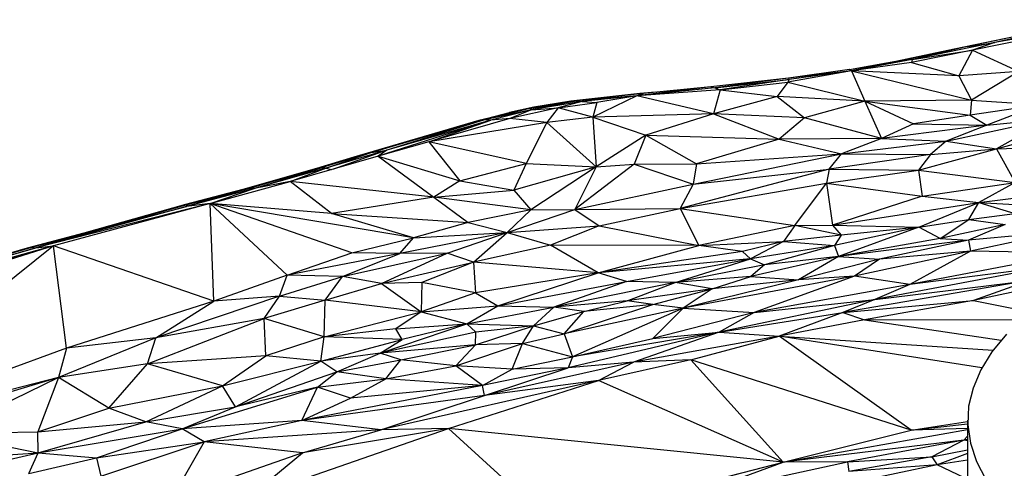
# Paper-space layout '_Dimétrica' of a CAD drawing. Header units: millimetres. Extents: x -87 to 521, y -257 to -44.
# Tile 8 of 20: x 32 to 132, y -92 to -46. Entities that reach past the tile are written whole.
import ezdxf

# ---------------------------------------------------------------- set-up
doc = ezdxf.new("R2010")
doc.units = ezdxf.units.MM

psp = doc.layouts.new('_Dimétrica')

# ---------------------------------------------------------------- linework, layer by layer
at = {"color": 7, "linetype": 'Continuous', "lineweight": 25}
for p, q in [((140, -46.09), (127.07, -48.8)), ((140.19, -46.08), (128.43, -48.53)), ((140, -46.09), (128.43, -48.53)), ((142.64, -46.1), (128.97, -48.88)), ((142.67, -45.77), (131.23, -48.12)), ((140.19, -46.08), (131.23, -48.12)), ((142.64, -46.1), (131.23, -48.12)), ((131.23, -48.12), (122.78, -49.85)), ((128.43, -48.53), (131.23, -48.12)), ((131.23, -48.12), (128.97, -48.88)), ((122, -49.86), (127.07, -48.8)), ((128.43, -48.53), (122.25, -49.82)), ((127.07, -48.8), (122.25, -49.82)), ((128.97, -48.88), (122.72, -50.15)), ((128.43, -48.53), (122.78, -49.85)), ((122.78, -49.85), (128.97, -48.88)), ((128.43, -48.53), (127.07, -48.8)), ((128.97, -48.88), (127.56, -51.5)), ((128.97, -48.88), (133.7, -51.07)), ((116.38, -50.88), (122.25, -49.82)), ((122.25, -49.82), (116.57, -51.02)), ((122.78, -49.85), (116.57, -51.02)), ((122.72, -50.15), (116.57, -51.02)), ((122.78, -49.85), (122.25, -49.82)), ((122.78, -49.85), (122.72, -50.15)), ((122.72, -50.15), (127.56, -51.5)), ((116.57, -51.02), (110.07, -52.15)), ((116.38, -50.88), (110.16, -51.77)), ((116.57, -51.02), (110.16, -51.77)), ((116.57, -51.02), (110.21, -51.89)), ((116.57, -51.02), (116.38, -50.88)), ((116.57, -51.02), (128.86, -54)), ((116.57, -51.02), (117.96, -54.12)), ((127.56, -51.5), (116.57, -51.02)), ((133.7, -51.07), (127.56, -51.5)), ((133.7, -51.07), (128.86, -54)), ((110.16, -51.77), (102.21, -52.65)), ((110.16, -51.77), (102.6, -52.74)), ((102.6, -52.74), (110.21, -51.89)), ((110.21, -51.89), (103.16, -52.94)), ((103.16, -52.94), (110.07, -52.15)), ((110.07, -52.15), (109, -53.63)), ((110.21, -51.89), (110.07, -52.15)), ((110.07, -52.15), (117.96, -54.12)), ((110.16, -51.77), (110.21, -51.89)), ((127.56, -51.5), (128.86, -54)), ((95.29, -53.31), (87.87, -54.1)), ((94.94, -53.34), (87.87, -54.1)), ((95.29, -53.31), (88.46, -54.06)), ((102.21, -52.65), (94.65, -53.55)), ((102.6, -52.74), (94.65, -53.55)), ((103.16, -52.94), (94.65, -53.55)), ((95.29, -53.31), (94.65, -53.55)), ((96.53, -53.19), (94.94, -53.34)), ((94.94, -53.34), (95.29, -53.31)), ((102.21, -52.65), (95.29, -53.31)), ((102.21, -52.65), (102.6, -52.74)), ((103.16, -52.94), (102.49, -55.42)), ((102.6, -52.74), (103.16, -52.94)), ((103.16, -52.94), (109, -53.63)), ((83.68, -54.85), (88.46, -54.06)), ((87.87, -54.1), (83.68, -54.85)), ((88.46, -54.06), (83.88, -55.01)), ((89.01, -54.15), (83.88, -55.01)), ((87.87, -54.1), (84.1, -54.71)), ((89.01, -54.15), (86.58, -54.8)), ((86.58, -54.8), (90.55, -54.26)), ((87.87, -54.1), (88.46, -54.06)), ((94.65, -53.55), (88.46, -54.06)), ((88.46, -54.06), (89.01, -54.15)), ((94.65, -53.55), (89.01, -54.15)), ((89.01, -54.15), (90.55, -54.26)), ((94.65, -53.55), (90.14, -55.73)), ((90.55, -54.26), (90.14, -55.73)), ((94.65, -53.55), (90.55, -54.26)), ((102.49, -55.42), (94.65, -53.55)), ((109, -53.63), (102.49, -55.42)), ((109, -53.63), (111.79, -55.8)), ((117.96, -54.12), (109, -53.63)), ((117.96, -54.12), (111.79, -55.8)), ((128.86, -54), (117.96, -54.12)), ((117.96, -54.12), (119.66, -57.94)), ((117.96, -54.12), (122.92, -56.44)), ((117.96, -54.12), (128.71, -55.55)), ((128.86, -54), (128.71, -55.55)), ((128.86, -54), (135.82, -54.49)), ((83.68, -54.85), (78.48, -56.09)), ((78.48, -56.09), (81.61, -55.28)), ((83.68, -54.85), (79.06, -56.01)), ((83.88, -55.01), (79.06, -56.01)), ((83.88, -55.01), (79.7, -56.06)), ((84.1, -54.71), (81.61, -55.28)), ((83.68, -54.85), (81.61, -55.28)), ((86.58, -54.8), (81.65, -55.89)), ((83.88, -55.01), (81.65, -55.89)), ((84.1, -54.71), (83.68, -54.85)), ((83.88, -55.01), (83.68, -54.85)), ((83.88, -55.01), (86.58, -54.8)), ((86.58, -54.8), (85.42, -56.3)), ((90.14, -55.73), (86.58, -54.8)), ((135.82, -54.49), (128.71, -55.55)), ((135.82, -54.49), (130.44, -56.56)), ((78.48, -56.09), (65.7, -59.84)), ((79.06, -56.01), (67.48, -59.37)), ((67.48, -59.37), (78.48, -56.09)), ((79.7, -56.06), (68.18, -59.75)), ((79.06, -56.01), (69.06, -59.11)), ((79.7, -56.06), (69.06, -59.11)), ((81.65, -55.89), (73.35, -58.28)), ((73.35, -58.28), (79.7, -56.06)), ((85.42, -56.3), (73.35, -58.28)), ((79.06, -56.01), (78.48, -56.09)), ((79.7, -56.06), (79.06, -56.01)), ((81.65, -55.89), (79.7, -56.06)), ((85.42, -56.3), (81.65, -55.89)), ((85.42, -56.3), (83.33, -60.5)), ((90.14, -55.73), (85.42, -56.3)), ((85.42, -56.3), (90.47, -60.82)), ((102.49, -55.42), (90.14, -55.73)), ((90.14, -55.73), (90.47, -60.82)), ((90.14, -55.73), (95.57, -57.57)), ((102.49, -55.42), (95.57, -57.57)), ((102.49, -55.42), (109.19, -57.98)), ((111.79, -55.8), (102.49, -55.42)), ((111.79, -55.8), (109.19, -57.98)), ((119.66, -57.94), (111.79, -55.8)), ((128.71, -55.55), (122.92, -56.44)), ((126.28, -58.19), (136.76, -55.95)), ((128.71, -55.55), (130.44, -56.56)), ((130.44, -56.56), (136.76, -55.95)), ((136.76, -55.95), (131.4, -58.99)), ((122.92, -56.44), (119.66, -57.94)), ((130.44, -56.56), (119.66, -57.94)), ((122.92, -56.44), (130.44, -56.56)), ((130.44, -56.56), (126.28, -58.19)), ((131.4, -58.99), (139.11, -56.81)), ((73.35, -58.28), (68.18, -59.75)), ((83.33, -60.5), (73.35, -58.28)), ((73.35, -58.28), (76.54, -62.24)), ((95.57, -57.57), (90.47, -60.82)), ((95.57, -57.57), (94.37, -60.55)), ((95.57, -57.57), (100.72, -60.53)), ((95.57, -57.57), (109.19, -57.98)), ((109.19, -57.98), (100.72, -60.53)), ((119.66, -57.94), (109.19, -57.98)), ((109.19, -57.98), (115.56, -59.48)), ((119.66, -57.94), (115.56, -59.48)), ((115.56, -59.48), (126.28, -58.19)), ((119.66, -57.94), (126.28, -58.19)), ((126.28, -58.19), (124.67, -59.56)), ((126.28, -58.19), (131.4, -58.99)), ((67.48, -59.37), (62.35, -60.91)), ((69.06, -59.11), (62.83, -60.97)), ((62.83, -60.97), (67.48, -59.37)), ((69.06, -59.11), (63.62, -61.05)), ((67.48, -59.37), (65.7, -59.84)), ((67.48, -59.37), (69.06, -59.11)), ((69.06, -59.11), (68.18, -59.75)), ((123.45, -61.18), (131.4, -58.99)), ((124.67, -59.56), (131.4, -58.99)), ((131.4, -58.99), (139.79, -58.69)), ((131.4, -58.99), (133.33, -62.44)), ((68.18, -59.75), (59.18, -62.32)), ((65.7, -59.84), (61.89, -61)), ((65.7, -59.84), (62.35, -60.91)), ((68.18, -59.75), (73.87, -63.94)), ((68.18, -59.75), (76.54, -62.24)), ((100.41, -62.59), (115.56, -59.48)), ((100.72, -60.53), (115.56, -59.48)), ((114.31, -61.07), (115.56, -59.48)), ((124.67, -59.56), (114.31, -61.07)), ((115.56, -59.48), (124.67, -59.56)), ((124.67, -59.56), (123.45, -61.18)), ((61.89, -61), (54.34, -63.16)), ((62.35, -60.91), (54.91, -63.04)), ((54.91, -63.04), (61.89, -61)), ((55.5, -63.05), (62.35, -60.91)), ((62.83, -60.97), (55.5, -63.05)), ((59.18, -62.32), (62.83, -60.97)), ((62.35, -60.91), (61.89, -61)), ((62.83, -60.97), (62.35, -60.91)), ((62.83, -60.97), (63.44, -61.1)), ((76.54, -62.24), (83.33, -60.5)), ((83.33, -60.5), (82.04, -63.22)), ((90.47, -60.82), (82.04, -63.22)), ((83.33, -60.5), (90.47, -60.82)), ((90.47, -60.82), (83.8, -65.21)), ((94.37, -60.55), (88.29, -65.19)), ((90.47, -60.82), (88.29, -65.19)), ((90.47, -60.82), (94.37, -60.55)), ((94.37, -60.55), (100.72, -60.53)), ((94.37, -60.55), (100.41, -62.59)), ((114.31, -61.07), (99.07, -65.09)), ((100.72, -60.53), (100.41, -62.59)), ((100.41, -62.59), (114.31, -61.07)), ((114.31, -61.07), (114.04, -62.48)), ((114.04, -62.48), (123.45, -61.18)), ((114.31, -61.07), (123.45, -61.18)), ((123.45, -61.18), (123.8, -63.83)), ((123.45, -61.18), (133.33, -62.44)), ((50.99, -64.56), (59.18, -62.32)), ((59.18, -62.32), (55.5, -63.05)), ((63.4, -65.6), (59.18, -62.32)), ((73.87, -63.94), (59.18, -62.32)), ((76.54, -62.24), (73.87, -63.94)), ((76.54, -62.24), (82.04, -63.22)), ((129.61, -64.47), (147.13, -62.29)), ((54.34, -63.16), (48.48, -64.68)), ((54.91, -63.04), (48.58, -64.87)), ((55.5, -63.05), (48.58, -64.87)), ((48.78, -64.64), (54.91, -63.04)), ((48.78, -64.64), (54.34, -63.16)), ((50.99, -64.56), (55.5, -63.05)), ((54.91, -63.04), (54.34, -63.16)), ((55.5, -63.05), (54.91, -63.04)), ((73.87, -63.94), (82.04, -63.22)), ((82.04, -63.22), (83.8, -65.21)), ((88.29, -65.19), (100.41, -62.59)), ((99.07, -65.09), (114.04, -62.48)), ((100.41, -62.59), (99.07, -65.09)), ((110.79, -66.83), (114.04, -62.48)), ((114.04, -62.48), (123.8, -63.83)), ((114.04, -62.48), (114.63, -66.78)), ((123.8, -63.83), (133.33, -62.44)), ((133.33, -62.44), (129.61, -64.47)), ((73.87, -63.94), (63.4, -65.6)), ((73.87, -63.94), (77.37, -66.52)), ((83.8, -65.21), (73.87, -63.94)), ((123.8, -63.83), (114.63, -66.78)), ((123.8, -63.83), (129.61, -64.47)), ((50.99, -64.56), (33.19, -69.1)), ((48.58, -64.87), (33.19, -69.1)), ((50.99, -64.56), (34.97, -68.92)), ((48.48, -64.68), (38.08, -67.6)), ((38.78, -67.44), (48.78, -64.64)), ((48.48, -64.68), (38.78, -67.44)), ((38.78, -67.44), (48.58, -64.87)), ((48.78, -64.64), (48.48, -64.68)), ((50.99, -64.56), (48.58, -64.87)), ((48.58, -64.87), (48.78, -64.64)), ((58.88, -71.89), (50.99, -64.56)), ((51.37, -74.58), (50.99, -64.56)), ((65.5, -69.63), (50.99, -64.56)), ((71.78, -68.1), (50.99, -64.56)), ((63.4, -65.6), (50.99, -64.56)), ((83.8, -65.21), (77.37, -66.52)), ((81.39, -67.54), (88.29, -65.19)), ((83.8, -65.21), (81.39, -67.54)), ((83.8, -65.21), (88.29, -65.19)), ((88.29, -65.19), (99.07, -65.09)), ((88.29, -65.19), (90.79, -66.85)), ((90.79, -66.85), (99.07, -65.09)), ((99.07, -65.09), (100.97, -68.87)), ((99.07, -65.09), (110.79, -66.83)), ((114.63, -66.78), (129.61, -64.47)), ((123.46, -67.01), (129.61, -64.47)), ((128.57, -66.21), (129.61, -64.47)), ((129.61, -64.47), (133.29, -65.61)), ((129.61, -64.47), (138.5, -64.95)), ((63.4, -65.6), (77.37, -66.52)), ((71.78, -68.1), (63.4, -65.6)), ((123.46, -67.01), (128.57, -66.21)), ((125.66, -68.17), (128.57, -66.21)), ((128.57, -66.21), (133.29, -65.61)), ((128.57, -66.21), (132.31, -66.72)), ((32.78, -69.03), (38.78, -67.44)), ((38.78, -67.44), (33.19, -69.1)), ((38.08, -67.6), (38.78, -67.44)), ((77.37, -66.52), (71.78, -68.1)), ((77.37, -66.52), (81.39, -67.54)), ((81.39, -67.54), (90.79, -66.85)), ((90.79, -66.85), (85.8, -68.85)), ((90.79, -66.85), (100.97, -68.87)), ((110.79, -66.83), (100.97, -68.87)), ((110.79, -66.83), (109.62, -68.45)), ((110.79, -66.83), (114.63, -66.78)), ((115.54, -67.8), (110.79, -66.83)), ((114.63, -66.78), (115.54, -67.8)), ((114.63, -66.78), (123.46, -67.01)), ((123.46, -67.01), (114.86, -68.86)), ((123.46, -67.01), (115.26, -69.99)), ((123.46, -67.01), (115.54, -67.8)), ((125.66, -68.17), (123.46, -67.01)), ((132.31, -66.72), (125.66, -68.17)), ((132.31, -66.72), (128.55, -68.33)), ((38.08, -67.6), (32.28, -69.13)), ((38.08, -67.6), (32.78, -69.03)), ((65.5, -69.63), (71.78, -68.1)), ((81.39, -67.54), (70.4, -69.69)), ((70.4, -69.69), (71.78, -68.1)), ((71.78, -68.1), (81.39, -67.54)), ((75.24, -69.64), (81.39, -67.54)), ((77.93, -70.56), (81.39, -67.54)), ((81.39, -67.54), (85.8, -68.85)), ((100.97, -68.87), (109.62, -68.45)), ((109.62, -68.45), (105.45, -69.5)), ((109.62, -68.45), (106.26, -70.25)), ((115.54, -67.8), (109.62, -68.45)), ((109.62, -68.45), (114.86, -68.86)), ((115.54, -67.8), (114.86, -68.86)), ((125.66, -68.17), (115.26, -69.99)), ((128.55, -68.33), (115.26, -69.99)), ((128.55, -68.33), (119.45, -70.27)), ((125.66, -68.17), (128.55, -68.33)), ((137.8, -67.49), (128.55, -68.33)), ((128.55, -68.33), (128.75, -69.46)), ((137.8, -67.49), (128.75, -69.46)), ((34.97, -68.92), (2.65, -79.01)), ((34.97, -68.92), (10.02, -88.91)), ((16.07, -73.93), (32.78, -69.03)), ((32.28, -69.13), (16.07, -73.93)), ((32.78, -69.03), (16.62, -73.81)), ((16.62, -73.81), (33.19, -69.1)), ((34.97, -68.92), (17.2, -73.83)), ((33.19, -69.1), (17.2, -73.83)), ((34.97, -68.92), (17.86, -73.95)), ((32.28, -69.13), (32.78, -69.03)), ((32.78, -69.03), (33.19, -69.1)), ((33.19, -69.1), (34.97, -68.92)), ((36.33, -79.38), (34.97, -68.92)), ((51.37, -74.58), (34.97, -68.92)), ((85.8, -68.85), (77.93, -70.56)), ((90.68, -71.66), (85.8, -68.85)), ((100.97, -68.87), (85.8, -68.85)), ((90.68, -71.66), (100.97, -68.87)), ((105.45, -69.5), (100.97, -68.87)), ((114.86, -68.86), (106.26, -70.25)), ((114.86, -68.86), (107.7, -70.86)), ((114.86, -68.86), (115.26, -69.99)), ((128.75, -69.46), (116.89, -72.02)), ((128.75, -69.46), (119.45, -70.27)), ((128.75, -69.46), (122.56, -72.85)), ((139.51, -69.62), (128.75, -69.46)), ((58.88, -71.89), (65.5, -69.63)), ((70.4, -69.69), (58.88, -71.89)), ((64.52, -72.04), (75.24, -69.64)), ((64.52, -72.04), (70.4, -69.69)), ((70.4, -69.69), (65.5, -69.63)), ((68.52, -72.75), (75.24, -69.64)), ((75.24, -69.64), (70.4, -69.69)), ((77.93, -70.56), (75.24, -69.64)), ((105.45, -69.5), (90.68, -71.66)), ((106.26, -70.25), (90.68, -71.66)), ((93.57, -72.55), (106.26, -70.25)), ((98.56, -72.67), (106.26, -70.25)), ((105.45, -69.5), (106.26, -70.25)), ((106.26, -70.25), (107.7, -70.86)), ((115.26, -69.99), (106.28, -72.04)), ((115.26, -69.99), (107.7, -70.86)), ((115.26, -69.99), (111.17, -72.37)), ((119.45, -70.27), (111.17, -72.37)), ((115.26, -69.99), (119.45, -70.27)), ((119.45, -70.27), (116.89, -72.02)), ((139.51, -69.62), (122.56, -72.85)), ((68.52, -72.75), (77.93, -70.56)), ((77.93, -70.56), (72.66, -72.65)), ((77.93, -70.56), (78.15, -73.7)), ((90.68, -71.66), (77.93, -70.56)), ((107.7, -70.86), (98.56, -72.67)), ((107.7, -70.86), (106.28, -72.04)), ((136.77, -71.04), (118.96, -74.4)), ((136.77, -71.04), (122.56, -72.85)), ((58.88, -71.89), (51.37, -74.58)), ((58.09, -74.05), (58.88, -71.89)), ((58.09, -74.05), (64.52, -72.04)), ((64.52, -72.04), (58.88, -71.89)), ((62.78, -74.46), (64.52, -72.04)), ((68.52, -72.75), (64.52, -72.04)), ((90.68, -71.66), (78.15, -73.7)), ((80.41, -75.04), (90.68, -71.66)), ((93.57, -72.55), (90.68, -71.66)), ((106.28, -72.04), (98.56, -72.67)), ((116.89, -72.02), (99.36, -75.28)), ((111.17, -72.37), (99.36, -75.28)), ((102.35, -73.29), (106.28, -72.04)), ((111.17, -72.37), (102.35, -73.29)), ((106.28, -72.04), (111.17, -72.37)), ((116.89, -72.02), (106.64, -75.71)), ((116.89, -72.02), (111.17, -72.37)), ((134.84, -72.44), (115.7, -75.72)), ((122.56, -72.85), (116.89, -72.02)), ((118.96, -74.4), (134.84, -72.44)), ((139.8, -72.2), (129.06, -74.48)), ((134.84, -72.44), (129.06, -74.48)), ((62.78, -74.46), (68.52, -72.75)), ((72.66, -72.65), (68.52, -72.75)), ((68.52, -72.75), (72.57, -75.64)), ((72.66, -72.65), (72.57, -75.64)), ((78.15, -73.7), (72.66, -72.65)), ((80.41, -75.04), (93.57, -72.55)), ((93.57, -72.55), (86.16, -75.17)), ((98.56, -72.67), (86.16, -75.17)), ((98.56, -72.67), (93.57, -72.55)), ((93.65, -74.53), (98.56, -72.67)), ((102.35, -73.29), (93.65, -74.53)), ((96.27, -74.92), (102.35, -73.29)), ((102.35, -73.29), (98.56, -72.67)), ((102.35, -73.29), (99.36, -75.28)), ((122.56, -72.85), (106.64, -75.71)), ((122.56, -72.85), (118.96, -74.4)), ((58.09, -74.05), (45.46, -78.3)), ((58.09, -74.05), (51.37, -74.58)), ((56.52, -76.34), (58.09, -74.05)), ((62.78, -74.46), (56.52, -76.34)), ((58.09, -74.05), (62.78, -74.46)), ((62.66, -78.21), (62.78, -74.46)), ((72.57, -75.64), (62.78, -74.46)), ((78.15, -73.7), (72.57, -75.64)), ((78.15, -73.7), (80.41, -75.04)), ((118.96, -74.4), (103.04, -77.74)), ((106.64, -75.71), (118.96, -74.4)), ((118.96, -74.4), (115.7, -75.72)), ((115.7, -75.72), (129.06, -74.48)), ((129.06, -74.48), (117.91, -76.47)), ((129.06, -74.48), (134.85, -75.66)), ((51.37, -74.58), (36.33, -79.38)), ((45.46, -78.3), (51.37, -74.58)), ((72.57, -75.64), (80.41, -75.04)), ((77.26, -76.88), (80.41, -75.04)), ((77.26, -76.88), (86.16, -75.17)), ((80.41, -75.04), (86.16, -75.17)), ((86.16, -75.17), (84.06, -77.08)), ((93.65, -74.53), (86.16, -75.17)), ((89.2, -75.63), (86.16, -75.17)), ((87.22, -77.9), (96.27, -74.92)), ((99.36, -75.28), (87.22, -77.9)), ((99.36, -75.28), (88.07, -80.25)), ((89.2, -75.63), (93.65, -74.53)), ((96.27, -74.92), (89.2, -75.63)), ((96.27, -74.92), (93.65, -74.53)), ((99.36, -75.28), (96.27, -74.92)), ((99.36, -75.28), (96.28, -78.37)), ((99.36, -75.28), (106.64, -75.71)), ((44.59, -80.97), (56.52, -76.34)), ((56.52, -76.34), (45.46, -78.3)), ((56.68, -80.16), (56.52, -76.34)), ((62.66, -78.21), (56.52, -76.34)), ((62.66, -78.21), (72.57, -75.64)), ((72.57, -75.64), (69.98, -77.4)), ((72.57, -75.64), (77.26, -76.88)), ((84.06, -77.08), (89.2, -75.63)), ((87.22, -77.9), (89.2, -75.63)), ((106.64, -75.71), (96.28, -78.37)), ((106.64, -75.71), (103.04, -77.74)), ((103.04, -77.74), (115.7, -75.72)), ((115.7, -75.72), (109.19, -78.16)), ((117.91, -76.47), (109.19, -78.16)), ((115.7, -75.72), (117.91, -76.47)), ((117.91, -76.47), (133.95, -76.45)), ((117.91, -76.47), (131.88, -78.56)), ((69.98, -77.4), (62.66, -78.21)), ((68.38, -79.87), (77.26, -76.88)), ((69.98, -77.4), (77.26, -76.88)), ((70.64, -78.5), (69.98, -77.4)), ((77.26, -76.88), (70.64, -78.5)), ((78.16, -77.72), (77.26, -76.88)), ((77.26, -76.88), (84.06, -77.08)), ((78.13, -79.04), (84.06, -77.08)), ((84.06, -77.08), (78.16, -77.72)), ((82.95, -78.88), (84.06, -77.08)), ((84.06, -77.08), (87.22, -77.9)), ((45.46, -78.3), (35.48, -82.39)), ((45.46, -78.3), (36.33, -79.38)), ((44.59, -80.97), (45.46, -78.3)), ((62.66, -78.21), (56.68, -80.16)), ((62.31, -80.7), (62.66, -78.21)), ((62.31, -80.7), (70.64, -78.5)), ((70.64, -78.5), (62.66, -78.21)), ((78.16, -77.72), (68.38, -79.87)), ((68.38, -79.87), (70.64, -78.5)), ((78.13, -79.04), (78.16, -77.72)), ((82.95, -78.88), (87.22, -77.9)), ((87.22, -77.9), (88.07, -80.25)), ((103.04, -77.74), (87.6, -81.37)), ((103.04, -77.74), (88.07, -80.25)), ((88.07, -80.25), (96.28, -78.37)), ((103.04, -77.74), (94.28, -80.81)), ((109.19, -78.16), (94.28, -80.81)), ((96.28, -78.37), (103.04, -77.74)), ((100.15, -80.55), (109.19, -78.16)), ((103.04, -77.74), (109.19, -78.16)), ((122.7, -87.77), (109.19, -78.16)), ((129.9, -81.4), (109.19, -78.16)), ((109.19, -78.16), (131.08, -79.57)), ((36.33, -79.38), (10.02, -88.91)), ((36.33, -79.38), (35.48, -82.39)), ((78.13, -79.04), (68.38, -79.87)), ((70.51, -80.55), (78.13, -79.04)), ((76.11, -81.19), (82.95, -78.88)), ((76.11, -81.19), (78.13, -79.04)), ((82.95, -78.88), (78.13, -79.04)), ((81.9, -81.52), (82.95, -78.88)), ((82.95, -78.88), (88.07, -80.25)), ((56.68, -80.16), (44.59, -80.97)), ((52.25, -83.23), (56.68, -80.16)), ((62.31, -80.7), (56.68, -80.16)), ((68.38, -79.87), (62.31, -80.7)), ((63.94, -81.8), (68.38, -79.87)), ((70.51, -80.55), (68.38, -79.87)), ((81.9, -81.52), (88.07, -80.25)), ((88.07, -80.25), (87.6, -81.37)), ((44.59, -80.97), (35.48, -82.39)), ((40.65, -85.51), (44.59, -80.97)), ((52.25, -83.23), (44.59, -80.97)), ((52.25, -83.23), (62.31, -80.7)), ((53.59, -85.39), (62.31, -80.7)), ((63.94, -81.8), (62.31, -80.7)), ((63.94, -81.8), (70.51, -80.55)), ((68.97, -82.51), (70.51, -80.55)), ((68.97, -82.51), (76.11, -81.19)), ((76.11, -81.19), (70.51, -80.55)), ((78.86, -83.18), (76.11, -81.19)), ((81.9, -81.52), (76.11, -81.19)), ((87.6, -81.37), (78.86, -83.18)), ((78.86, -83.18), (81.9, -81.52)), ((94.28, -80.81), (79.04, -84.21)), ((79.04, -84.21), (87.6, -81.37)), ((87.6, -81.37), (81.9, -81.52)), ((94.28, -80.81), (87.6, -81.37)), ((100.15, -80.55), (90.71, -82.69)), ((90.71, -82.69), (94.28, -80.81)), ((100.15, -80.55), (94.28, -80.81)), ((109.6, -91.03), (100.15, -80.55)), ((122.7, -87.77), (100.15, -80.55)), ((35.48, -82.39), (10.02, -88.91)), ((35.48, -82.39), (18.76, -87.38)), ((35.48, -82.39), (23.73, -88.07)), ((35.48, -82.39), (33.39, -87.94)), ((40.65, -85.51), (35.48, -82.39)), ((53.59, -85.39), (63.94, -81.8)), ((61.99, -83.37), (63.94, -81.8)), ((61.99, -83.37), (68.97, -82.51)), ((68.97, -82.51), (63.94, -81.8)), ((65.35, -84.49), (68.97, -82.51)), ((78.86, -83.18), (68.97, -82.51)), ((40.65, -85.51), (52.25, -83.23)), ((44.44, -86.9), (52.25, -83.23)), ((48.14, -87.62), (61.99, -83.37)), ((53.59, -85.39), (52.25, -83.23)), ((61.99, -83.37), (53.59, -85.39)), ((78.86, -83.18), (60.39, -86.78)), ((60.39, -86.78), (61.99, -83.37)), ((65.35, -84.49), (61.99, -83.37)), ((78.86, -83.18), (65.35, -84.49)), ((90.71, -82.69), (68.47, -87.73)), ((75.39, -87.58), (90.71, -82.69)), ((79.04, -84.21), (78.86, -83.18)), ((90.71, -82.69), (79.04, -84.21)), ((109.6, -91.03), (90.71, -82.69)), ((79.04, -84.21), (60.39, -86.78)), ((60.39, -86.78), (65.35, -84.49)), ((68.47, -87.73), (79.04, -84.21)), ((33.39, -87.94), (40.65, -85.51)), ((44.44, -86.9), (40.65, -85.51)), ((44.44, -86.9), (53.59, -85.39)), ((48.14, -87.62), (53.59, -85.39)), ((33.39, -87.94), (44.44, -86.9)), ((33.41, -90.09), (44.44, -86.9)), ((48.14, -87.62), (44.44, -86.9)), ((60.39, -86.78), (48.14, -87.62)), ((60.39, -86.78), (50.39, -88.95)), ((54.81, -94.72), (75.39, -87.58)), ((68.47, -87.73), (60.39, -86.78)), ((75.39, -87.58), (60.45, -90.09)), ((75.39, -87.58), (68.47, -87.73)), ((85.8, -97.09), (75.39, -87.58)), ((109.6, -91.03), (75.39, -87.58)), ((122.7, -87.77), (128.46, -86.87)), ((122.7, -87.77), (128.46, -87.1)), ((128.46, -87.58), (122.7, -87.77)), ((128.46, -86.74), (128.46, -124.46)), ((23.73, -88.07), (33.39, -87.94)), ((23.73, -88.07), (33.41, -90.09)), ((33.41, -90.09), (33.39, -87.94)), ((33.41, -90.09), (48.14, -87.62)), ((39.38, -90.58), (48.14, -87.62)), ((50.39, -88.95), (48.14, -87.62)), ((68.47, -87.73), (50.39, -88.95)), ((60.45, -90.09), (68.47, -87.73)), ((109.6, -91.03), (128.46, -87.7)), ((109.6, -91.03), (122.7, -87.77)), ((128.46, -88.38), (128.08, -88.78)), ((39.38, -90.58), (50.39, -88.95)), ((39.83, -92.47), (50.39, -88.95)), ((50.39, -88.95), (47.09, -94.73)), ((60.45, -90.09), (50.39, -88.95)), ((128.08, -88.78), (109.6, -91.03)), ((128.08, -88.78), (116.18, -91)), ((128.08, -88.78), (124.8, -90.48)), ((128.46, -88.72), (128.08, -88.78)), ((128.46, -88.86), (128.08, -88.78)), ((18.37, -93.5), (33.41, -90.09)), ((18.39, -91.06), (33.41, -90.09)), ((32.45, -92.19), (33.41, -90.09)), ((32.45, -92.19), (39.38, -90.58)), ((33.41, -90.09), (39.38, -90.58)), ((39.38, -90.58), (39.83, -92.47)), ((60.45, -90.09), (47.09, -94.73)), ((54.81, -94.72), (60.45, -90.09)), ((116.18, -91), (124.8, -90.48)), ((124.8, -90.48), (116.31, -92)), ((124.8, -90.48), (128.46, -89.76)), ((124.8, -90.48), (125.34, -91.32)), ((128.46, -90.16), (125.34, -91.32)), ((85.8, -97.09), (109.6, -91.03)), ((100.32, -94.43), (116.18, -91)), ((100.32, -94.43), (109.6, -91.03)), ((101.42, -93.16), (109.6, -91.03)), ((116.18, -91), (109.6, -91.03)), ((116.18, -91), (116.31, -92)), ((125.34, -91.32), (116.31, -92)), ((125.34, -91.32), (116.96, -93.07)), ((128.46, -90.82), (125.34, -91.32)), ((128.15, -92.64), (125.34, -91.32))]:
    psp.add_line(p, q, dxfattribs=at)
at = {"color": 7, "linetype": 'Continuous', "lineweight": 25, "flags": 128}
psp.add_lwpolyline([(132.44, -77.93), (130.95, -79.75), (129.8, -81.59), (129.01, -83.45), (128.56, -85.32), (128.47, -87.2), (128.74, -89.08), (129.36, -90.95), (130.33, -92.8), (131.65, -94.63), (133.31, -96.43)], dxfattribs=at)

doc.saveas('drawing.dxf')
